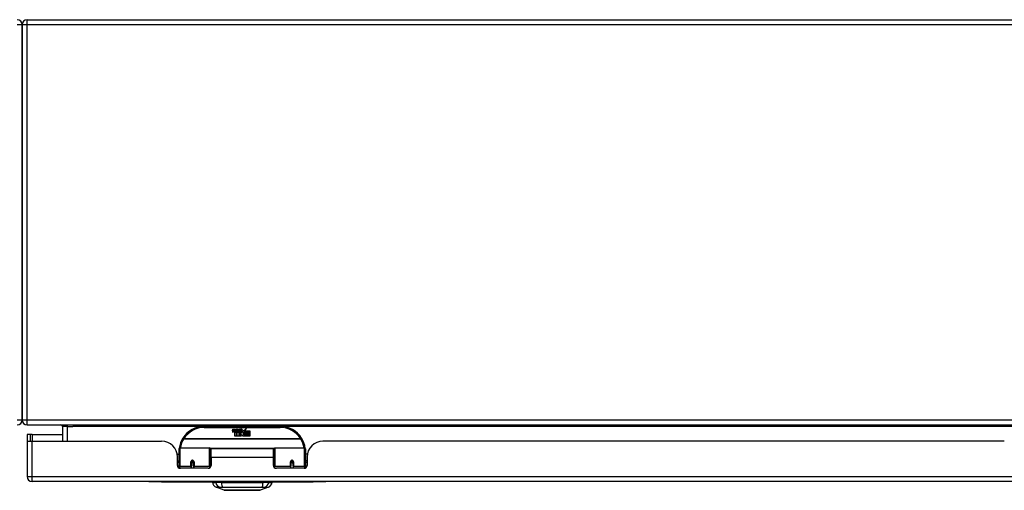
# Model space of a CAD drawing. Header units: inches. Extents: x 17 to 444, y 47 to 204.
# Tile 3 of 20: x 59.19 to 78.64, y 47.47 to 56.76. Entities that reach past the tile are written whole.
import ezdxf

# ---------------------------------------------------------------- set-up
doc = ezdxf.new("R2010")
doc.units = ezdxf.units.IN
doc.header["$MEASUREMENT"] = 0
doc.layers.add('Visible Edges(ANSI)', color=7, linetype='Continuous', lineweight=25)
doc.layers.add('Visible Tangent Edges(ANSI)', color=7, linetype='Continuous', lineweight=25)

msp = doc.modelspace()

# ---------------------------------------------------------------- linework, layer by layer
at = {"layer": 'Visible Edges(ANSI)'}
for p, q in [((59.236, 56.663), (59.236, 48.861)), ((59.236, 48.861), (59.236, 56.663)), ((59.335, 56.762), (99.861, 56.762)), ((59.335, 48.762), (101.137, 48.762)), ((60.034, 48.731), (60.034, 48.442)), ((64.335, 48.732), (62.835, 48.732)), ((63.389, 48.643), (63.396, 48.677)), ((63.396, 48.677), (63.409, 48.677)), ((63.409, 48.677), (63.403, 48.643)), ((63.426, 48.655), (63.43, 48.677)), ((63.43, 48.677), (63.443, 48.677)), ((63.443, 48.677), (63.437, 48.643)), ((63.46, 48.655), (63.464, 48.677)), ((63.464, 48.677), (63.477, 48.677)), ((63.477, 48.677), (63.467, 48.622)), ((63.473, 48.622), (63.497, 48.649)), ((63.484, 48.677), (63.5, 48.677)), ((63.497, 48.649), (63.484, 48.677)), ((63.503, 48.641), (63.489, 48.622)), ((63.5, 48.677), (63.507, 48.658)), ((63.505, 48.641), (63.503, 48.641)), ((63.512, 48.622), (63.505, 48.641)), ((63.507, 48.658), (63.51, 48.658)), ((63.51, 48.658), (63.523, 48.677)), ((63.539, 48.677), (63.515, 48.649)), ((63.515, 48.649), (63.529, 48.622)), ((63.523, 48.677), (63.539, 48.677)), ((63.538, 48.653), (63.575, 48.653)), ((63.545, 48.665), (63.545, 48.674)), ((63.573, 48.644), (63.549, 48.644)), ((63.585, 48.615), (63.617, 48.659)), ((63.617, 48.659), (63.619, 48.645)), ((63.619, 48.645), (63.663, 48.691)), ((63.663, 48.691), (63.638, 48.644)), ((63.638, 48.644), (63.735, 48.644)), ((63.735, 48.644), (63.735, 48.612)), ((59.403, 48.576), (59.335, 48.576)), ((59.335, 48.576), (59.335, 48.459)), ((59.335, 48.459), (59.335, 47.741)), ((59.434, 48.576), (59.403, 48.576)), ((59.403, 48.442), (59.403, 48.576)), ((59.434, 48.576), (60.034, 48.576)), ((63.435, 48.539), (63.435, 48.618)), ((63.464, 48.539), (63.435, 48.539)), ((63.453, 48.626), (63.452, 48.62)), ((63.452, 48.62), (63.464, 48.62)), ((63.457, 48.632), (63.454, 48.632)), ((63.456, 48.622), (63.457, 48.632)), ((63.467, 48.622), (63.456, 48.622)), ((63.464, 48.62), (63.464, 48.539)), ((63.469, 48.62), (63.491, 48.62)), ((63.469, 48.539), (63.469, 48.62)), ((63.498, 48.539), (63.469, 48.539)), ((63.489, 48.622), (63.473, 48.622)), ((63.491, 48.62), (63.498, 48.63)), ((63.498, 48.63), (63.498, 48.539)), ((63.503, 48.637), (63.51, 48.62)), ((63.503, 48.539), (63.503, 48.637)), ((63.569, 48.539), (63.503, 48.539)), ((63.51, 48.62), (63.533, 48.62)), ((63.529, 48.622), (63.512, 48.622)), ((63.533, 48.62), (63.533, 48.54)), ((63.533, 48.54), (63.569, 48.589)), ((63.569, 48.589), (63.548, 48.619)), ((63.583, 48.565), (63.569, 48.539)), ((63.578, 48.627), (63.585, 48.615)), ((63.601, 48.539), (63.583, 48.565)), ((63.619, 48.621), (63.599, 48.593)), ((63.599, 48.593), (63.636, 48.539)), ((63.735, 48.539), (63.601, 48.539)), ((63.621, 48.611), (63.619, 48.621)), ((63.636, 48.64), (63.621, 48.611)), ((63.636, 48.612), (63.636, 48.64)), ((63.735, 48.612), (63.636, 48.612)), ((63.636, 48.607), (63.735, 48.607)), ((63.636, 48.575), (63.636, 48.607)), ((63.735, 48.575), (63.636, 48.575)), ((63.636, 48.571), (63.735, 48.571)), ((63.636, 48.539), (63.636, 48.571)), ((63.735, 48.607), (63.735, 48.575)), ((63.735, 48.571), (63.735, 48.539)), ((59.336, 48.442), (59.434, 48.442)), ((59.434, 48.442), (61.992, 48.442)), ((62.335, 47.957), (62.335, 48.287)), ((62.354, 48.307), (62.939, 48.307)), ((62.955, 48.291), (62.955, 47.953)), ((62.969, 48.119), (62.969, 48.287)), ((64.2, 48.287), (62.969, 48.287)), ((64.2, 48.119), (64.2, 48.287)), ((64.215, 47.953), (64.215, 48.291)), ((64.23, 48.307), (64.815, 48.307)), ((64.835, 48.287), (64.835, 47.957)), ((78.643, 48.442), (65.178, 48.442)), ((62.299, 48.182), (62.335, 48.182)), ((62.304, 47.964), (62.304, 48.13)), ((62.955, 48.215), (62.969, 48.215)), ((62.969, 48.119), (62.969, 47.964)), ((64.215, 48.215), (64.2, 48.215)), ((64.2, 47.964), (64.2, 48.119)), ((64.87, 48.182), (64.835, 48.182)), ((64.866, 48.13), (64.866, 47.964)), ((62.304, 48.056), (62.335, 48.056)), ((62.335, 48.023), (62.304, 48.023)), ((62.335, 47.957), (62.335, 47.912)), ((62.91, 47.905), (62.363, 47.905)), ((62.579, 48.04), (62.622, 48.031)), ((62.579, 48.035), (62.579, 47.948)), ((62.617, 48.032), (62.579, 48.032)), ((62.579, 47.905), (62.579, 47.948)), ((62.619, 48.023), (62.582, 48.023)), ((62.622, 47.948), (62.622, 48.035)), ((62.622, 47.948), (62.622, 47.905)), ((62.955, 48.024), (62.969, 48.024)), ((62.955, 47.926), (62.955, 47.953)), ((64.215, 48.024), (64.2, 48.024)), ((64.215, 47.953), (64.215, 47.926)), ((64.807, 47.905), (64.259, 47.905)), ((64.59, 48.04), (64.547, 48.031)), ((64.547, 48.035), (64.547, 47.948)), ((64.547, 47.905), (64.547, 47.948)), ((64.587, 48.023), (64.551, 48.023)), ((64.553, 48.032), (64.591, 48.032)), ((64.591, 47.948), (64.591, 48.035)), ((64.591, 47.948), (64.591, 47.905)), ((64.866, 48.056), (64.835, 48.056)), ((64.866, 48.023), (64.835, 48.023)), ((64.835, 47.912), (64.835, 47.957)), ((101.039, 47.642), (59.434, 47.642)), ((61.736, 47.642), (61.736, 47.636)), ((61.986, 47.636), (61.736, 47.636)), ((61.986, 47.636), (64.986, 47.636)), ((62.994, 47.626), (63.062, 47.626)), ((63.173, 47.626), (63.062, 47.626)), ((63.228, 47.472), (63.068, 47.534)), ((63.173, 47.626), (63.996, 47.626)), ((64.101, 47.534), (63.942, 47.472)), ((64.107, 47.626), (63.996, 47.626)), ((64.107, 47.626), (64.175, 47.626)), ((65.236, 47.636), (64.986, 47.636)), ((65.236, 47.636), (65.236, 47.642))]:
    msp.add_line(p, q, dxfattribs=at)
at = {"layer": 'Visible Edges(ANSI)', "flags": 128}
for points in [[(62.34, 48.306), (62.34, 48.305), (62.34, 48.305), (62.34, 48.305), (62.34, 48.305), (62.34, 48.304), (62.34, 48.304), (62.34, 48.304), (62.34, 48.304), (62.34, 48.303), (62.34, 48.303), (62.34, 48.303), (62.34, 48.303), (62.34, 48.302), (62.34, 48.302), (62.34, 48.302), (62.34, 48.302), (62.34, 48.301), (62.34, 48.301), (62.34, 48.301), (62.34, 48.301), (62.339, 48.3), (62.339, 48.3), (62.339, 48.3), (62.339, 48.3)], [(64.83, 48.3), (64.83, 48.3), (64.83, 48.3), (64.83, 48.3), (64.83, 48.301), (64.83, 48.301), (64.83, 48.301), (64.83, 48.301), (64.83, 48.302), (64.83, 48.302), (64.83, 48.302), (64.83, 48.302), (64.83, 48.303), (64.83, 48.303), (64.83, 48.303), (64.83, 48.303), (64.83, 48.304), (64.829, 48.304), (64.829, 48.304), (64.829, 48.304), (64.829, 48.305), (64.829, 48.305), (64.829, 48.305), (64.829, 48.305), (64.829, 48.306)], [(62.579, 48.035), (62.579, 48.037), (62.579, 48.04), (62.58, 48.042), (62.581, 48.045), (62.583, 48.047), (62.585, 48.049), (62.587, 48.051), (62.589, 48.053), (62.592, 48.054), (62.595, 48.055), (62.598, 48.056), (62.601, 48.056), (62.603, 48.056), (62.606, 48.055), (62.609, 48.054), (62.612, 48.053), (62.614, 48.051), (62.616, 48.049), (62.618, 48.047), (62.619, 48.045), (62.621, 48.042), (62.621, 48.04), (62.622, 48.037), (62.622, 48.035)], [(62.969, 47.986), (62.969, 47.986), (62.969, 47.986), (62.969, 47.986), (62.969, 47.986), (62.969, 47.986), (62.969, 47.987), (62.969, 47.987), (62.969, 47.987), (62.969, 47.987), (62.969, 47.987), (62.969, 47.987), (62.969, 47.987), (62.969, 47.987), (62.969, 47.987), (62.969, 47.987), (62.969, 47.987), (62.969, 47.987), (62.969, 47.987), (62.969, 47.987), (62.969, 47.987), (62.969, 47.987), (62.969, 47.987), (62.969, 47.987), (62.969, 47.987)], [(64.2, 47.987), (64.2, 47.987), (64.2, 47.987), (64.2, 47.987), (64.2, 47.987), (64.2, 47.987), (64.2, 47.987), (64.2, 47.987), (64.2, 47.987), (64.2, 47.987), (64.2, 47.987), (64.2, 47.987), (64.2, 47.987), (64.201, 47.987), (64.201, 47.987), (64.201, 47.987), (64.201, 47.987), (64.201, 47.987), (64.201, 47.987), (64.201, 47.986), (64.201, 47.986), (64.201, 47.986), (64.201, 47.986), (64.201, 47.986), (64.201, 47.986)], [(64.547, 48.035), (64.547, 48.037), (64.548, 48.04), (64.549, 48.042), (64.55, 48.045), (64.551, 48.047), (64.553, 48.049), (64.555, 48.051), (64.558, 48.053), (64.56, 48.054), (64.563, 48.055), (64.566, 48.056), (64.569, 48.056), (64.572, 48.056), (64.575, 48.055), (64.578, 48.054), (64.58, 48.053), (64.583, 48.051), (64.585, 48.049), (64.587, 48.047), (64.588, 48.045), (64.589, 48.042), (64.59, 48.04), (64.59, 48.037), (64.591, 48.035)], [(63.23, 47.472), (63.23, 47.472), (63.231, 47.472), (63.233, 47.472), (63.236, 47.471), (63.24, 47.471), (63.245, 47.471), (63.25, 47.471), (63.257, 47.471), (63.264, 47.471), (63.272, 47.471), (63.28, 47.471), (63.289, 47.471), (63.299, 47.471), (63.31, 47.471), (63.321, 47.471), (63.333, 47.471), (63.346, 47.471), (63.359, 47.471), (63.373, 47.471), (63.387, 47.471), (63.402, 47.471), (63.417, 47.471), (63.432, 47.471), (63.448, 47.471), (63.465, 47.471), (63.481, 47.471), (63.498, 47.471), (63.515, 47.471), (63.533, 47.472), (63.55, 47.472), (63.567, 47.472), (63.585, 47.472), (63.602, 47.472), (63.62, 47.472), (63.637, 47.472), (63.654, 47.471), (63.671, 47.471), (63.688, 47.471), (63.704, 47.471), (63.721, 47.471), (63.737, 47.471), (63.752, 47.471), (63.768, 47.471), (63.782, 47.471), (63.797, 47.471), (63.81, 47.471), (63.823, 47.471), (63.836, 47.471), (63.848, 47.471), (63.859, 47.471), (63.87, 47.471), (63.88, 47.471), (63.889, 47.471), (63.898, 47.471), (63.906, 47.471), (63.913, 47.471), (63.919, 47.471), (63.925, 47.471), (63.929, 47.471), (63.933, 47.471), (63.936, 47.472), (63.938, 47.472), (63.939, 47.472), (63.94, 47.472)]]:
    msp.add_lwpolyline(points, dxfattribs=at)
at = {"layer": 'Visible Edges(ANSI)'}
for centre, radius, start, end in [((59.137, 56.663), 0.099, 0, 90), ((59.335, 56.663), 0.099, 90, 180), ((59.137, 48.861), 0.099, 270, 0), ((59.335, 48.861), 0.099, 180, 270), ((60.003, 48.731), 0.031, 0, 90), ((62.835, 48.232), 0.5, 90, 147.7623), ((63.418, 48.637), 0.0288, 169, 198.4748), ((63.415, 48.64), 0.0123, 169.9922, 203.5487), ((63.38, 48.662), 0.0465, 328.5584, 350.8257), ((63.449, 48.64), 0.0123, 170, 203.5571), ((63.414, 48.663), 0.0465, 327.5992, 350), ((63.564, 48.642), 0.0282, 156.1555, 203.8445), ((63.563, 48.616), 0.0607, 81.5605, 107.3343), ((63.557, 48.637), 0.0307, 64.6784, 112.5609), ((63.558, 48.64), 0.00955, 151.4547, 231.1652), ((63.557, 48.646), 0.0168, 289.3797, 352.9975), ((63.566, 48.656), 0.0096, 343.5261, 64.6784), ((63.569, 48.657), 0.0197, 356.5646, 81.5605), ((63.549, 48.658), 0.0398, 314.1684, 356.5646), ((64.335, 48.232), 0.5, 32.2377, 90), ((59.434, 48.459), 0.099, 180, 189.8877), ((62.835, 48.232), 0.5, 147.7623, 171.4919), ((63.4, 48.631), 0.0105, 198.4748, 269.6788), ((63.4, 48.646), 0.0246, 269.6788, 333.9508), ((63.409, 48.638), 0.006, 203.5487, 276.1027), ((63.409, 48.644), 0.0126, 276.1027, 327.6083), ((63.451, 48.637), 0.0288, 183.6169, 196.9928), ((63.433, 48.631), 0.0101, 196.9928, 269.4776), ((63.433, 48.645), 0.024, 269.4776, 327.4114), ((63.435, 48.642), 0.024, 268.7952, 316.5849), ((63.443, 48.638), 0.006, 203.5571, 276.03), ((63.442, 48.644), 0.0126, 276.03, 327.5992), ((63.552, 48.637), 0.0152, 203.8445, 265.0802), ((63.556, 48.651), 0.033, 257.079, 313.1785), ((63.556, 48.651), 0.0299, 260.4085, 314.1684), ((63.559, 48.641), 0.0109, 231.1652, 289.3797), ((64.335, 48.232), 0.5, 8.5081, 32.2377), ((61.992, 48.13), 0.312, 0, 90), ((62.354, 48.287), 0.0197, 90, 180), ((62.939, 48.291), 0.0157, 0, 90), ((64.23, 48.291), 0.0157, 90, 180), ((64.815, 48.287), 0.0197, 0, 90), ((65.178, 48.13), 0.312, 90, 180), ((62.363, 47.964), 0.0591, 180, 270), ((62.6, 48.035), 0.0217, 180, 350.853), ((62.91, 47.964), 0.0591, 270, 0), ((64.259, 47.964), 0.0591, 180, 270), ((64.569, 48.035), 0.0217, 189.147, 0), ((64.807, 47.964), 0.0591, 270, 0), ((59.434, 47.741), 0.099, 180, 270), ((63.111, 47.644), 0.118, 188.6009, 248.7495), ((63.053, 47.619), 0.0394, 153.4102, 168.463), ((64.059, 47.644), 0.118, 291.2505, 351.3991), ((64.116, 47.619), 0.0394, 11.537, 26.5898), ((63.23, 47.476), 0.00492, 248.7495, 269.7912), ((63.94, 47.476), 0.00492, 270.2088, 291.2505)]:
    msp.add_arc(centre, radius, start, end, dxfattribs=at)
for centre, start_param, end_param in [((62.6, 48.043), 3.891005, 4.221748), ((64.569, 48.043), 5.20303, 5.533773)]:
    msp.add_ellipse(centre, major_axis=(0.0217, 0), ratio=0.267949, start_param=start_param, end_param=end_param, dxfattribs=at)
at = {"layer": 'Visible Tangent Edges(ANSI)'}
for p, q in [((59.236, 56.663), (59.137, 56.663)), ((59.335, 56.663), (59.236, 56.663)), ((59.335, 56.663), (59.335, 56.762)), ((59.335, 48.861), (59.335, 56.663)), ((99.861, 56.663), (59.335, 56.663)), ((59.137, 48.861), (59.236, 48.861)), ((59.236, 48.861), (59.335, 48.861)), ((59.335, 48.762), (59.335, 48.861)), ((59.335, 48.861), (100.37, 48.861)), ((60.133, 48.731), (60.034, 48.731)), ((60.133, 48.731), (60.133, 48.762)), ((60.133, 48.442), (60.133, 48.731)), ((60.133, 48.731), (60.234, 48.731)), ((62.803, 48.731), (60.234, 48.731)), ((62.835, 48.712), (62.835, 48.732)), ((62.835, 48.712), (64.335, 48.712)), ((64.335, 48.732), (64.335, 48.712)), ((79.455, 48.731), (64.366, 48.731)), ((59.434, 48.576), (59.434, 48.442)), ((62.428, 48.488), (62.412, 48.498)), ((64.741, 48.488), (62.428, 48.488)), ((62.428, 48.484), (62.428, 48.488)), ((62.428, 48.484), (64.741, 48.484)), ((64.758, 48.498), (64.741, 48.488)), ((64.741, 48.488), (64.741, 48.484)), ((59.434, 47.741), (59.434, 48.442)), ((62.354, 48.307), (62.354, 47.938)), ((62.939, 47.938), (62.939, 48.307)), ((64.217, 48.299), (62.953, 48.299)), ((64.23, 48.307), (64.23, 47.938)), ((64.815, 47.938), (64.815, 48.307)), ((64.2, 48.119), (62.969, 48.119)), ((62.354, 47.906), (62.354, 47.938)), ((62.569, 47.938), (62.354, 47.938)), ((62.569, 47.938), (62.569, 48.03)), ((62.569, 47.938), (62.569, 47.905)), ((62.632, 48.03), (62.632, 47.938)), ((62.939, 47.938), (62.632, 47.938)), ((62.632, 47.905), (62.632, 47.938)), ((62.939, 47.938), (62.939, 47.913)), ((64.23, 47.913), (64.23, 47.938)), ((64.537, 47.938), (64.23, 47.938)), ((64.537, 47.938), (64.537, 48.03)), ((64.537, 47.938), (64.537, 47.905)), ((64.6, 48.03), (64.6, 47.938)), ((64.815, 47.938), (64.6, 47.938)), ((64.6, 47.905), (64.6, 47.938)), ((64.815, 47.938), (64.815, 47.906)), ((59.335, 47.741), (59.434, 47.741)), ((59.434, 47.642), (59.434, 47.741)), ((59.434, 47.741), (101.039, 47.741)), ((61.986, 47.636), (61.986, 47.642)), ((64.986, 47.642), (64.986, 47.636))]:
    msp.add_line(p, q, dxfattribs=at)
at = {"layer": 'Visible Tangent Edges(ANSI)', "flags": 128}
for points in [[(62.632, 48.03), (62.632, 48.034), (62.631, 48.038), (62.63, 48.042), (62.628, 48.046), (62.626, 48.049), (62.623, 48.053), (62.62, 48.056), (62.617, 48.058), (62.613, 48.06), (62.609, 48.062), (62.605, 48.063), (62.601, 48.063), (62.596, 48.063), (62.592, 48.062), (62.588, 48.06), (62.584, 48.058), (62.581, 48.056), (62.578, 48.053), (62.575, 48.049), (62.573, 48.046), (62.571, 48.042), (62.57, 48.038), (62.569, 48.034), (62.569, 48.03)], [(64.6, 48.03), (64.6, 48.034), (64.6, 48.038), (64.598, 48.042), (64.597, 48.046), (64.594, 48.049), (64.592, 48.053), (64.589, 48.056), (64.585, 48.058), (64.582, 48.06), (64.577, 48.062), (64.573, 48.063), (64.569, 48.063), (64.565, 48.063), (64.56, 48.062), (64.556, 48.06), (64.553, 48.058), (64.549, 48.056), (64.546, 48.053), (64.543, 48.049), (64.541, 48.046), (64.54, 48.042), (64.538, 48.038), (64.538, 48.034), (64.537, 48.03)], [(62.968, 48.024), (62.968, 48.021), (62.967, 48.019), (62.967, 48.017), (62.966, 48.014), (62.966, 48.012), (62.965, 48.009), (62.964, 48.007), (62.964, 48.005), (62.963, 48.002), (62.963, 48), (62.963, 47.997), (62.962, 47.995), (62.962, 47.992), (62.961, 47.99), (62.961, 47.988), (62.96, 47.985), (62.96, 47.983), (62.96, 47.98), (62.959, 47.978), (62.959, 47.975), (62.959, 47.973), (62.958, 47.97), (62.958, 47.968), (62.958, 47.965)], [(64.212, 47.965), (64.211, 47.968), (64.211, 47.97), (64.211, 47.973), (64.211, 47.975), (64.21, 47.978), (64.21, 47.98), (64.209, 47.983), (64.209, 47.985), (64.209, 47.988), (64.208, 47.99), (64.208, 47.992), (64.207, 47.995), (64.207, 47.997), (64.206, 48), (64.206, 48.002), (64.206, 48.005), (64.205, 48.007), (64.204, 48.009), (64.204, 48.012), (64.203, 48.014), (64.203, 48.017), (64.202, 48.019), (64.202, 48.021), (64.201, 48.024)], [(63.068, 47.534), (63.068, 47.534), (63.069, 47.534), (63.069, 47.534), (63.07, 47.534), (63.072, 47.534), (63.073, 47.534), (63.075, 47.534), (63.077, 47.534), (63.079, 47.534), (63.082, 47.534), (63.084, 47.533), (63.087, 47.533), (63.091, 47.533), (63.094, 47.533), (63.098, 47.533), (63.102, 47.533), (63.106, 47.533), (63.111, 47.533), (63.116, 47.533), (63.121, 47.533), (63.126, 47.533), (63.131, 47.533), (63.137, 47.533), (63.145, 47.532)], [(63.145, 47.532), (63.146, 47.532), (63.148, 47.533), (63.149, 47.533), (63.151, 47.533), (63.152, 47.533), (63.154, 47.533), (63.156, 47.533), (63.158, 47.533), (63.16, 47.533), (63.162, 47.533), (63.164, 47.533), (63.166, 47.533), (63.168, 47.533), (63.17, 47.533), (63.173, 47.533), (63.175, 47.533), (63.178, 47.533), (63.18, 47.533), (63.183, 47.533), (63.185, 47.533), (63.188, 47.533), (63.191, 47.533), (63.193, 47.532), (63.196, 47.532)], [(63.196, 47.532), (63.23, 47.533), (63.261, 47.533), (63.292, 47.533), (63.324, 47.533), (63.356, 47.533), (63.388, 47.533), (63.42, 47.534), (63.453, 47.534), (63.486, 47.534), (63.519, 47.534), (63.552, 47.534), (63.585, 47.534), (63.618, 47.534), (63.651, 47.534), (63.683, 47.534), (63.716, 47.534), (63.749, 47.534), (63.781, 47.533), (63.814, 47.533), (63.846, 47.533), (63.877, 47.533), (63.909, 47.533), (63.94, 47.533), (63.973, 47.532)], [(63.973, 47.532), (63.976, 47.532), (63.979, 47.533), (63.982, 47.533), (63.984, 47.533), (63.987, 47.533), (63.989, 47.533), (63.992, 47.533), (63.994, 47.533), (63.997, 47.533), (63.999, 47.533), (64.001, 47.533), (64.003, 47.533), (64.006, 47.533), (64.008, 47.533), (64.01, 47.533), (64.012, 47.533), (64.014, 47.533), (64.015, 47.533), (64.017, 47.533), (64.019, 47.533), (64.02, 47.533), (64.022, 47.533), (64.023, 47.532), (64.025, 47.532)], [(64.025, 47.532), (64.033, 47.533), (64.038, 47.533), (64.044, 47.533), (64.049, 47.533), (64.054, 47.533), (64.059, 47.533), (64.063, 47.533), (64.067, 47.533), (64.071, 47.533), (64.075, 47.533), (64.079, 47.533), (64.082, 47.533), (64.085, 47.533), (64.088, 47.534), (64.09, 47.534), (64.093, 47.534), (64.095, 47.534), (64.096, 47.534), (64.098, 47.534), (64.099, 47.534), (64.1, 47.534), (64.101, 47.534), (64.101, 47.534), (64.101, 47.534)], [(63.31, 47.471), (63.304, 47.472), (63.297, 47.472), (63.292, 47.472), (63.286, 47.472), (63.28, 47.472), (63.275, 47.472), (63.27, 47.472), (63.265, 47.472), (63.261, 47.472), (63.257, 47.472), (63.253, 47.472), (63.249, 47.472), (63.246, 47.472), (63.243, 47.472), (63.24, 47.472), (63.237, 47.472), (63.235, 47.472), (63.233, 47.472), (63.232, 47.472), (63.23, 47.472), (63.229, 47.472), (63.228, 47.472), (63.228, 47.472), (63.228, 47.472)], [(63.357, 47.471), (63.355, 47.471), (63.353, 47.471), (63.351, 47.471), (63.349, 47.471), (63.347, 47.471), (63.345, 47.471), (63.343, 47.471), (63.341, 47.471), (63.339, 47.471), (63.337, 47.471), (63.335, 47.471), (63.333, 47.471), (63.331, 47.471), (63.329, 47.471), (63.327, 47.471), (63.325, 47.471), (63.323, 47.471), (63.321, 47.471), (63.319, 47.471), (63.317, 47.471), (63.316, 47.471), (63.314, 47.471), (63.312, 47.471), (63.31, 47.471)], [(63.812, 47.471), (63.796, 47.472), (63.779, 47.472), (63.762, 47.472), (63.744, 47.472), (63.725, 47.472), (63.706, 47.472), (63.686, 47.472), (63.666, 47.472), (63.646, 47.472), (63.626, 47.472), (63.605, 47.472), (63.585, 47.472), (63.564, 47.472), (63.544, 47.472), (63.523, 47.472), (63.503, 47.472), (63.483, 47.472), (63.464, 47.472), (63.444, 47.472), (63.426, 47.472), (63.408, 47.472), (63.39, 47.472), (63.373, 47.472), (63.357, 47.471)], [(63.859, 47.471), (63.858, 47.471), (63.856, 47.471), (63.854, 47.471), (63.852, 47.471), (63.85, 47.471), (63.848, 47.471), (63.847, 47.471), (63.845, 47.471), (63.843, 47.471), (63.841, 47.471), (63.839, 47.471), (63.837, 47.471), (63.835, 47.471), (63.833, 47.471), (63.831, 47.471), (63.829, 47.471), (63.827, 47.471), (63.825, 47.471), (63.823, 47.471), (63.821, 47.471), (63.819, 47.471), (63.817, 47.471), (63.814, 47.471), (63.812, 47.471)], [(63.942, 47.472), (63.941, 47.472), (63.941, 47.472), (63.94, 47.472), (63.939, 47.472), (63.938, 47.472), (63.936, 47.472), (63.934, 47.472), (63.932, 47.472), (63.93, 47.472), (63.927, 47.472), (63.924, 47.472), (63.92, 47.472), (63.917, 47.472), (63.913, 47.472), (63.909, 47.472), (63.904, 47.472), (63.899, 47.472), (63.894, 47.472), (63.889, 47.472), (63.884, 47.472), (63.878, 47.472), (63.872, 47.472), (63.866, 47.472), (63.859, 47.471)]]:
    msp.add_lwpolyline(points, dxfattribs=at)
at = {"layer": 'Visible Tangent Edges(ANSI)'}
for centre, start, end in [((62.835, 48.232), 90, 147.7623), ((64.335, 48.232), 32.2377, 90), ((62.835, 48.228), 147.7623, 170.5651), ((64.335, 48.228), 9.4349, 32.2377)]:
    msp.add_arc(centre, 0.48, start, end, dxfattribs=at)
for centre, major_axis, ratio, start_param, end_param in [((62.428, 48.488), (-0.0167, 0.0105), 0.161367, 0, 1.672214), ((64.741, 48.488), (0.0167, 0.0105), 0.161367, 4.610972, 6.283185), ((62.36, 48.303), (-0.0195, 0.0029), 0.187781, 0, 0.58509), ((64.81, 48.303), (0.0195, 0.0029), 0.187781, 5.698095, 6.283185), ((62.354, 47.957), (-0.0197, 0), 0.965926, 0, 1.570796), ((62.569, 48.035), (0.00984, 0), 0.476565, 4.712389, 6.283185), ((62.569, 47.948), (0.00984, 0), 0.965926, 4.712389, 6.283185), ((62.632, 48.035), (-0.00984, 0), 0.476565, 0, 1.570796), ((62.632, 47.948), (-0.00984, 0), 0.965926, 0, 1.570796), ((62.939, 47.953), (0.0157, 0), 0.965926, 4.712389, 6.283185), ((64.23, 47.953), (-0.0157, 0), 0.965926, 0, 1.570796), ((64.537, 48.035), (0.00984, 0), 0.476565, 4.712389, 6.283185), ((64.537, 47.948), (0.00984, 0), 0.965926, 4.712389, 6.283185), ((64.6, 48.035), (-0.00984, 0), 0.476565, 0, 1.570796), ((64.6, 47.948), (-0.00984, 0), 0.965926, 0, 1.570796), ((64.815, 47.957), (0.0197, 0), 0.965926, 4.712389, 6.283185), ((63.172, 47.646), (0.016, -0.117), 0.948273, 4.754759, 5.892029), ((63.21, 47.646), (-0.005, -0.118), 0.314585, 4.896593, 6.033863), ((63.959, 47.646), (0.005, -0.118), 0.314585, 0.249322, 1.386592), ((63.997, 47.646), (-0.016, -0.117), 0.948273, 0.391156, 1.528426)]:
    msp.add_ellipse(centre, major_axis=major_axis, ratio=ratio, start_param=start_param, end_param=end_param, dxfattribs=at)

doc.saveas('drawing.dxf')
